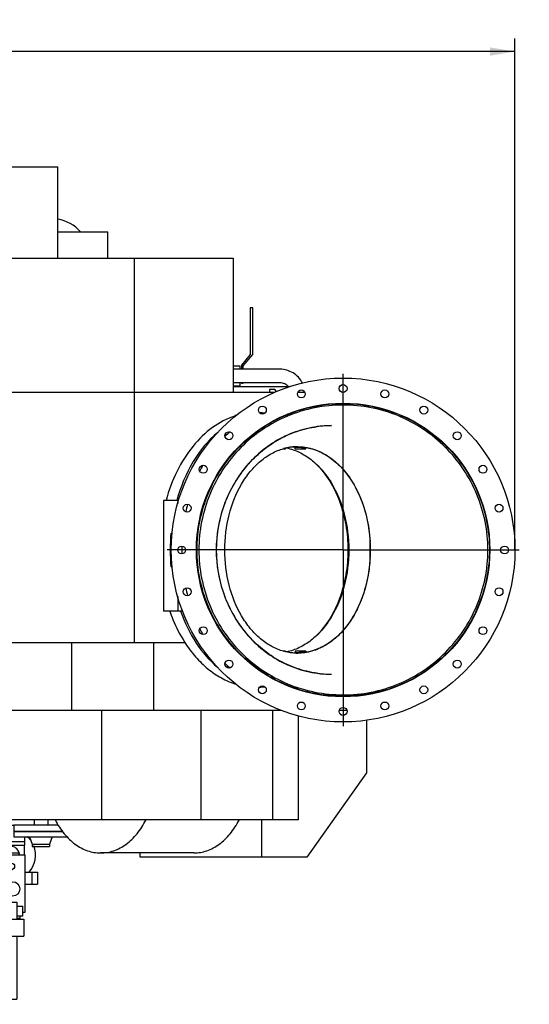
# Model space of a CAD drawing. Header units: millimetres. Extents: x 0 to 1189, y 0 to 841.
# Tile 69 of 106: x 1015 to 1087, y 196 to 333. Entities that reach past the tile are written whole.
import ezdxf
from ezdxf.enums import TextEntityAlignment as Align

# ---------------------------------------------------------------- set-up
doc = ezdxf.new("R2010")
doc.units = ezdxf.units.MM
doc.header["$LTSCALE"] = 65.395
doc.linetypes.add('CENTER', pattern=[0.6, 0.375, -0.075, 0.075, -0.075])
doc.layers.get('0').update_dxf_attribs({"linetype": 'CONTINUOUS'})
for name, color, linetype in [('1007_720800_27_ABL791', 7, 'CONTINUOUS'), ('1007_720800_27_P01_PBL956', 7, 'CONTINUOUS'), ('1007_720800_27_P02_PBL799', 7, 'CONTINUOUS'), ('1007_720800_27_P03_PBL959', 7, 'CONTINUOUS'), ('1007_720800_27_P04_PBL963', 7, 'CONTINUOUS'), ('1907_853800_10_SIMPLE1_A_ABL756', 7, 'CONTINUOUS'), ('1907_853800_10_SIMPLE1_T1_A_PBL758', 7, 'CONTINUOUS'), ('1907_853800_10_SIMPLE1_T2_A_PBL783', 7, 'CONTINUOUS'), ('1907_853800_10_SIMPLE1_T3_A_PBL757', 7, 'CONTINUOUS'), ('1907_853800_10_SIMPLE1_T4_A_PBL955', 7, 'CONTINUOUS'), ('32007_060000_TLKGS_KGS_V_ABL732', 7, 'CONTINUOUS'), ('32007_061000_TLKGS_KGS_V_ABL733', 7, 'CONTINUOUS'), ('32007_062000_TLKGS_KGS_TL_V_ABL759', 7, 'CONTINUOUS'), ('32007_448100_02_SIMPLE1_T1_X_PBL735', 7, 'CONTINUOUS'), ('32007_448100_02_SIMPLE1_T2_X_PBL813', 7, 'CONTINUOUS'), ('32007_448100_02_SIMPLE1_T3_X_PBL755', 7, 'CONTINUOUS'), ('32007_448100_02_SIMPLE1_T4_X_PBL740', 7, 'CONTINUOUS'), ('32007_448100_02_SIMPLE1_X_ABL734', 7, 'CONTINUOUS'), ('32007_724700_04_SIMPLE1_T1_X_PBL761', 7, 'CONTINUOUS'), ('32007_724700_04_SIMPLE1_X_ABL760', 7, 'CONTINUOUS'), ('32007_725700_13_SIMPLE1_T1_X_PBL795', 7, 'CONTINUOUS'), ('32007_725700_13_SIMPLE1_X_ABL794', 7, 'CONTINUOUS'), ('32007_728000_01_SIMPLE1_T2_X_PBL961', 7, 'CONTINUOUS'), ('32007_728000_01_SIMPLE1_X_ABL960', 7, 'CONTINUOUS'), ('32007_839500_02_SIMPLE1_T1_X_PBL808', 7, 'CONTINUOUS'), ('32007_839500_02_SIMPLE1_X_ABL807', 7, 'CONTINUOUS'), ('32007_867500_03_SIMPLE1_A_ABL764', 7, 'CONTINUOUS'), ('32007_867500_03_SIMPLE1_T1_A_PBL766', 7, 'CONTINUOUS'), ('32007_867500_03_SIMPLE1_T2_A_PBL765', 7, 'CONTINUOUS'), ('32097_000000_TLKGS_MARKETING_ABL654', 7, 'CONTINUOUS'), ('32097_030000_TLKGS_V_ABL664', 7, 'CONTINUOUS'), ('32097_700000_TLKGS_V_ABL686', 7, 'CONTINUOUS'), ('32097_727000_01_SIMPLE1_T1_VOR_PBL688', 7, 'CONTINUOUS'), ('32097_727000_01_SIMPLE1_VORAB_ABL687', 7, 'CONTINUOUS'), ('A-54-30X25-N6000_PBL792', 7, 'CONTINUOUS'), ('A-54-30X25-N6000_PBL793', 7, 'CONTINUOUS'), ('A-54-30X25-N6000_PBL805', 7, 'CONTINUOUS'), ('A-54-30X25-N6000_PBL806', 7, 'CONTINUOUS'), ('DIN86044-800_PBL798', 7, 'CONTINUOUS'), ('top_7_VBL653', 7, 'CONTINUOUS')]:
    doc.layers.add(name, color=color, linetype=linetype)
doc.styles.get("Standard").update_dxf_attribs({"font": 'txt', "width": 0.6})
doc.dimstyles.new('DIMSTYLE_2', dxfattribs={"dimtxt": 3.5, "dimasz": 3.5, "dimexe": 1.8, "dimexo": 0, "dimgap": 0.875, "dimtad": 1, "dimdec": 0, "dimlfac": 20, "dimdsep": 46, "dimtxsty": 'Standard', "dimblk": '_FILLED', "dimblk1": '_FILLED', "dimblk2": '_FILLED', "dimcen": 0.09, "dimadec": 0, "dimazin": 0, "dimtp": 2, "dimtm": 2, "dimtfac": 1, "dimtdec": 0, "dimtofl": 0, "dimtmove": 0, "dimatfit": 3, "dimldrblk": '_FILLED', "dimfxl": 1, "dimtolj": 1, "dimarcsym": 0})

# ---------------------------------------------------------------- blocks, each defined once
blk = doc.blocks.new('_FILLED')
at = {"color": 0, "linetype": 'ByBlock'}
blk.add_solid([(0, 0), (-1, 0.167), (-1, -0.167)], dxfattribs=at)
blk = doc.blocks.new('*D33')
at = {"color": 2, "linetype": 'Continuous'}
for p, q in [((707.4, 285.98), (707.4, 330.76)), ((1084.5, 259.52), (1084.5, 330.76)), ((707.4, 328.96), (895.95, 328.96)), ((1084.5, 328.96), (895.95, 328.96))]:
    blk.add_line(p, q, dxfattribs=at)
at = {"color": 2, "linetype": 'Continuous', "xscale": 3.5, "yscale": 3.5, "zscale": 3.5, "rotation": 180}
blk.add_blockref('_FILLED', (707.4, 328.96), dxfattribs=at)
at = {"color": 2, "linetype": 'Continuous', "xscale": 3.5, "yscale": 3.5, "zscale": 3.5}
blk.add_blockref('_FILLED', (1084.5, 328.96), dxfattribs=at)
at = {"color": 2, "linetype": 'Continuous', "width": 0.672619}
blk.add_text('7542', height=3.5, dxfattribs=at).set_placement((895.95, 329.84), align=Align.CENTER)
blk = doc.blocks.new('32097_727000_01_SIMPLE1_T1_VOR_PBL688', base_point=(889.06, 267.4))
at = {"layer": '32097_727000_01_SIMPLE1_T1_VOR_PBL688', "color": 7, "linetype": 'Continuous'}
for p, q in [((1011.53, 312.9), (1020.78, 312.9)), ((1020.78, 300.15), (1020.78, 312.9)), ((1020.78, 303.85), (1027.75, 303.85)), ((1027.75, 300.15), (1027.75, 303.85)), ((977.58, 300.15), (1045.25, 300.15)), ((1031.5, 246.65), (1031.5, 300.15)), ((1045.25, 300.15), (1045.25, 281.45)), ((1050.92, 281.45), (1009.5, 281.45)), ((1050.33, 281.45), (1050.33, 281.87)), ((1050.38, 281.92), (1050.92, 281.92)), ((1051.17, 281.67), (1051.17, 281.55)), ((1055.24, 281.45), (1054.21, 281.45)), ((1065.51, 279.3), (1065.51, 279.36)), ((997.91, 246.65), (1038.48, 246.65)), ((1022.74, 237.2), (1022.74, 246.65)), ((1034.17, 237.2), (1034.17, 246.65)), ((1061.36, 239.11), (1061.36, 239.16)), ((998.62, 237.2), (1051.92, 237.2)), ((1026.87, 237.2), (1026.87, 221.91)), ((1040.74, 237.2), (1040.74, 221.91)), ((1050.72, 237.2), (1050.72, 221.91)), ((1054.31, 236.4), (1054.31, 221.91)), ((1060.03, 237.2), (1061.07, 237.2)), ((1054.31, 221.91), (998.62, 221.91))]:
    blk.add_line(p, q, dxfattribs=at)
for centre, radius, start, end in [((1050.38, 281.87), 0.05, 90, 180), ((1050.92, 281.67), 0.25, 0, 90), ((1048.48, 269.03), 9.62, 83.1219, 87.4907), ((1047.76, 268.92), 9.73, 79.7837, 82.8316), ((1048.48, 250.02), 9.62, 272.5148, 276.8822)]:
    blk.add_arc(centre, radius, start, end, dxfattribs=at)
for points, knots in [([(1045.47, 278.17), (1044.36, 277.81), (1042.18, 276.67), (1039.44, 273.99), (1037.24, 270.5), (1036.25, 267.82), (1035.87, 266.41)], [0, 0, 0, 0, 0.220977, 0.460511, 0.721017, 1, 1, 1, 1]), ([(1036.38, 251), (1036.52, 250.61), (1037.09, 249.1), (1037.84, 247.66), (1038.48, 246.65)], [0, 0, 0, 0, 0.257202, 1, 1, 1, 1]), ([(1038.48, 246.65), (1038.94, 245.94), (1039.92, 244.62), (1041.64, 242.94), (1043.53, 241.65), (1044.89, 241.06), (1045.58, 240.84)], [0, 0, 0, 0, 0.269921, 0.525703, 0.768259, 1, 1, 1, 1])]:
    blk.add_open_spline(points, degree=3, knots=knots, dxfattribs=at)
blk = doc.blocks.new('32097_727000_01_SIMPLE1_VORAB_ABL687', base_point=(889.06, 267.4))
at = {"layer": '32097_727000_01_SIMPLE1_T1_VOR_PBL688'}
blk.add_blockref('32097_727000_01_SIMPLE1_T1_VOR_PBL688', (889.06, 267.4), dxfattribs=at)
blk = doc.blocks.new('32007_725700_13_SIMPLE1_T1_X_PBL795', base_point=(1042.52, 259.4))
at = {"layer": '32007_725700_13_SIMPLE1_T1_X_PBL795', "color": 7, "linetype": 'Continuous'}
for p, q in [((1045.67, 278.27), (1045.47, 278.27)), ((1045.47, 278.27), (1045.47, 278.11)), ((1037.51, 266.4), (1035.52, 266.4)), ((1035.52, 266.4), (1035.52, 251)), ((1037.63, 266.4), (1037.51, 266.4)), ((1037.51, 266.4), (1037.51, 265.99)), ((1036.57, 261.87), (1036.72, 261.86)), ((1036.57, 257.18), (1036.72, 257.19)), ((1037.51, 253.06), (1037.51, 251)), ((1037.51, 251), (1035.52, 251)), ((1038.19, 251), (1037.51, 251))]:
    blk.add_line(p, q, dxfattribs=at)
for centre, radius, start, end in [((1063.28, 259.52), 26.82, 174.9927, 185.0073), ((1049.9, 250.05), 9.53, 265.453, 267.6826)]:
    blk.add_arc(centre, radius, start, end, dxfattribs=at)
for points, knots in [([(1043.07, 275.89), (1041.71, 274.76), (1039.32, 271.79), (1037.89, 268.3), (1037.37, 266.4)], [0, 0, 0, 0, 0.474309, 1, 1, 1, 1]), ([(1037.89, 251), (1038.44, 249.44), (1039.83, 246.56), (1041.92, 244.12), (1043.07, 243.16)], [0, 0, 0, 0, 0.52304, 1, 1, 1, 1])]:
    blk.add_open_spline(points, degree=3, knots=knots, dxfattribs=at)
blk = doc.blocks.new('32007_725700_13_SIMPLE1_X_ABL794', base_point=(1042.52, 259.4))
at = {"layer": '32007_725700_13_SIMPLE1_T1_X_PBL795'}
blk.add_blockref('32007_725700_13_SIMPLE1_T1_X_PBL795', (1042.52, 259.4), dxfattribs=at)
blk = doc.blocks.new('32097_700000_TLKGS_V_ABL686', base_point=(889.06, 267.4))
at = {"layer": '32007_725700_13_SIMPLE1_X_ABL794'}
blk.add_blockref('32007_725700_13_SIMPLE1_X_ABL794', (1042.52, 259.4), dxfattribs=at)
at = {"layer": '32097_727000_01_SIMPLE1_VORAB_ABL687'}
blk.add_blockref('32097_727000_01_SIMPLE1_VORAB_ABL687', (889.06, 267.4), dxfattribs=at)
blk = doc.blocks.new('32097_030000_TLKGS_V_ABL664', base_point=(889.06, 252.32))
at = {"layer": '32097_700000_TLKGS_V_ABL686'}
blk.add_blockref('32097_700000_TLKGS_V_ABL686', (889.06, 267.4), dxfattribs=at)
blk = doc.blocks.new('32007_448100_02_SIMPLE1_T1_X_PBL735', base_point=(998.77, 206.87))
at = {"layer": '32007_448100_02_SIMPLE1_T1_X_PBL735', "color": 7, "linetype": 'Continuous'}
for p, q in [((1011.18, 217.3), (1012.74, 217.3)), ((1011.18, 214.5), (1011.18, 217.3)), ((1011.19, 217.3), (1011.19, 214.5)), ((1011.74, 217.3), (1011.74, 213.4)), ((981.5, 214.5), (981.5, 212.25)), ((999.6, 214.5), (1011.25, 214.5)), ((1011.25, 212.25), (1011.25, 214.5)), ((1011.74, 215.3), (1012.74, 215.3)), ((1011.25, 213.4), (1012.4, 213.4)), ((1012.4, 213.4), (1012.4, 212.25)), ((981.5, 212.25), (1012.4, 212.25)), ((982.62, 211.47), (982.02, 211.47)), ((982.02, 203.97), (982.02, 211.47)), ((982.62, 199.54), (982.62, 212.25)), ((985.83, 196.43), (985.83, 212.25)), ((993.77, 196.43), (993.77, 212.25)), ((1000.42, 197), (1000.42, 212.25)), ((1007.58, 196.94), (1007.58, 212.25)), ((1011.38, 196.94), (1011.38, 212.25)), ((1011.74, 212.25), (1011.74, 210.47)), ((1011.74, 211.7), (1012.74, 211.7)), ((1012.4, 212.5), (1012.73, 212.5)), ((982.62, 209.92), (982.23, 209.92)), ((982.23, 206.12), (982.23, 209.92)), ((1007.58, 210.47), (1015.08, 210.47)), ((1007.58, 209.94), (1011.38, 209.94)), ((1012.74, 210.7), (1012.74, 210.47)), ((1015.08, 210.47), (1015.08, 208.07)), ((1012.55, 208.07), (1016.05, 208.07)), ((1012.55, 208.07), (1012.55, 205.72)), ((1016.05, 208.07), (1016.05, 205.72)), ((982.62, 206.12), (982.23, 206.12)), ((1012.55, 205.72), (1016.05, 205.72)), ((1015.08, 205.72), (1015.08, 196.94)), ((982.62, 203.97), (982.02, 203.97)), ((982.23, 201.55), (982.23, 203.97)), ((1007.58, 204.11), (1011.38, 204.11)), ((1007.58, 203.76), (1011.38, 203.76)), ((982.62, 202.45), (982.38, 202.45)), ((982.38, 199.7), (982.38, 202.45)), ((1007.58, 202.57), (1011.38, 202.57)), ((982.38, 201.55), (982.23, 201.55)), ((982.62, 199.7), (982.38, 199.7)), ((985.83, 199.54), (982.62, 199.54)), ((1000.42, 197.94), (993.77, 197.94)), ((993.77, 196.43), (985.83, 196.43)), ((1007.58, 197), (1000.42, 197)), ((1007.58, 196.94), (1015.08, 196.94))]:
    blk.add_line(p, q, dxfattribs=at)
for points, knots in [([(1012.74, 217.3), (1012.74, 217.3), (1012.74, 217.29), (1012.74, 217.28), (1012.74, 217.25), (1012.74, 217.22), (1012.74, 217.18), (1012.74, 217.11), (1012.74, 217), (1012.74, 216.85), (1012.74, 216.68), (1012.74, 216.49), (1012.74, 216.37), (1012.74, 216.3)], [0, 0, 0, 0, 0.004827, 0.01923, 0.043077, 0.076139, 0.118097, 0.168548, 0.292909, 0.444443, 0.617326, 0.804915, 1, 1, 1, 1]), ([(1012.74, 216.3), (1012.74, 216.23), (1012.74, 216.11), (1012.74, 215.92), (1012.74, 215.75), (1012.74, 215.6), (1012.74, 215.49), (1012.74, 215.42), (1012.74, 215.38), (1012.74, 215.35), (1012.74, 215.32), (1012.74, 215.31), (1012.74, 215.3), (1012.74, 215.3)], [0, 0, 0, 0, 0.195085, 0.382674, 0.555557, 0.707091, 0.831452, 0.881903, 0.923861, 0.956923, 0.98077, 0.995173, 1, 1, 1, 1]), ([(1012.73, 212.5), (1012.73, 212.5), (1012.73, 212.49), (1012.73, 212.48), (1012.73, 212.46), (1012.73, 212.44), (1012.73, 212.41), (1012.73, 212.35), (1012.73, 212.27), (1012.73, 212.15), (1012.73, 212.01), (1012.73, 211.86), (1012.73, 211.76), (1012.73, 211.7)], [0, 0, 0, 0, 0.00459, 0.018286, 0.040995, 0.072554, 0.112731, 0.161233, 0.281736, 0.430543, 0.603312, 0.794996, 1, 1, 1, 1]), ([(1012.74, 211.7), (1012.74, 211.7), (1012.74, 211.69), (1012.74, 211.68), (1012.74, 211.65), (1012.74, 211.62), (1012.74, 211.58), (1012.74, 211.51), (1012.74, 211.4), (1012.74, 211.25), (1012.74, 211.08), (1012.74, 210.89), (1012.74, 210.77), (1012.74, 210.7)], [0, 0, 0, 0, 0.004827, 0.01923, 0.043077, 0.076139, 0.118097, 0.168548, 0.292909, 0.444443, 0.617326, 0.804915, 1, 1, 1, 1])]:
    blk.add_open_spline(points, degree=3, knots=knots, dxfattribs=at)
blk = doc.blocks.new('32007_448100_02_SIMPLE1_T4_X_PBL740', base_point=(1015.35, 212.75))
at = {"layer": '32007_448100_02_SIMPLE1_T4_X_PBL740', "color": 7, "linetype": 'Continuous'}
for p, q in [((1012.75, 217.05), (1016.25, 217.05)), ((1012.75, 210.47), (1012.75, 217.05)), ((1013.27, 217.35), (1015.42, 217.35)), ((1013.27, 217.05), (1013.27, 217.35)), ((1015.42, 217.05), (1015.42, 217.35)), ((1016.25, 209.05), (1016.25, 217.05)), ((1012.84, 215.07), (1014.08, 215.78)), ((1012.84, 215.07), (1013.27, 214.33)), ((1013.27, 214.33), (1014.57, 215.08)), ((1014.57, 215.08), (1014.57, 215.08)), ((1016.25, 214.65), (1017.95, 214.65)), ((1017.15, 214.65), (1017.15, 212.95)), ((1017.95, 214.65), (1017.95, 212.95)), ((1016.25, 212.95), (1017.95, 212.95)), ((1015.08, 209.9), (1015.9, 209.9)), ((1015.9, 208.5), (1015.9, 209.9)), ((1015.9, 208.5), (1015.08, 208.5)), ((1015.52, 208.5), (1015.52, 208.16)), ((1015.9, 209.05), (1016.25, 209.05)), ((1015.52, 208.16), (1015.12, 208.16))]:
    blk.add_line(p, q, dxfattribs=at)
for centre, radius in [((1014.35, 215.45), 0.425), ((1014.5, 212.3), 1)]:
    blk.add_circle(centre, radius, dxfattribs=at)
blk = doc.blocks.new('32007_448100_02_SIMPLE1_T3_X_PBL755', base_point=(1012.25, 212.92))
at = {"layer": '32007_448100_02_SIMPLE1_T3_X_PBL755', "color": 7, "linetype": 'Continuous'}
blk.add_line((1012.75, 214.2), (1011.74, 214.2), dxfattribs=at)
for radius, start, end in [(0.512, 81.0299, 86.8944), (0.575, 58.7481, 84.7941), (0.425, 32.2846, 35.5918), (0.425, 324.5856, 327.7154), (0.512, 42.2932, 44.9713), (0.512, 316.158, 317.7068)]:
    blk.add_arc((1012.38, 212), radius, start, end, dxfattribs=at)
blk = doc.blocks.new('32007_448100_02_SIMPLE1_T2_X_PBL813', base_point=(1003.85, 196.62))
at = {"layer": '32007_448100_02_SIMPLE1_T2_X_PBL813', "color": 7, "linetype": 'Continuous'}
for p, q in [((1003.05, 197), (1003.05, 196.33)), ((1004.65, 197), (1004.65, 196.34))]:
    blk.add_line(p, q, dxfattribs=at)
for points, knots in [([(1003.85, 196.44), (1003.75, 196.44), (1003.56, 196.43), (1003.31, 196.42), (1003.15, 196.39), (1003.07, 196.36), (1003.05, 196.34), (1003.05, 196.33)], [0, 0, 0, 0, 0.373903, 0.692245, 0.908251, 0.968834, 1, 1, 1, 1]), ([(1003.05, 196.33), (1003.05, 196.33), (1003.07, 196.31), (1003.15, 196.28), (1003.31, 196.25), (1003.56, 196.24), (1003.74, 196.23), (1003.85, 196.23)], [0, 0, 0, 0, 0.03119, 0.091699, 0.307423, 0.62563, 1, 1, 1, 1]), ([(1004.65, 196.34), (1004.65, 196.34), (1004.63, 196.36), (1004.55, 196.39), (1004.39, 196.42), (1004.14, 196.43), (1003.95, 196.44), (1003.85, 196.44)], [0, 0, 0, 0, 0.03119, 0.091699, 0.307423, 0.62563, 1, 1, 1, 1]), ([(1003.85, 196.23), (1003.95, 196.23), (1004.14, 196.24), (1004.39, 196.25), (1004.55, 196.28), (1004.63, 196.31), (1004.65, 196.33), (1004.65, 196.34)], [0, 0, 0, 0, 0.373903, 0.692245, 0.908251, 0.968834, 1, 1, 1, 1])]:
    blk.add_open_spline(points, degree=3, knots=knots, dxfattribs=at)
blk = doc.blocks.new('32007_448100_02_SIMPLE1_X_ABL734', base_point=(999.73, 206.79))
at = {"layer": '32007_448100_02_SIMPLE1_T1_X_PBL735'}
blk.add_blockref('32007_448100_02_SIMPLE1_T1_X_PBL735', (998.77, 206.87), dxfattribs=at)
at = {"layer": '32007_448100_02_SIMPLE1_T2_X_PBL813'}
blk.add_blockref('32007_448100_02_SIMPLE1_T2_X_PBL813', (1003.85, 196.62), dxfattribs=at)
at = {"layer": '32007_448100_02_SIMPLE1_T3_X_PBL755'}
blk.add_blockref('32007_448100_02_SIMPLE1_T3_X_PBL755', (1012.25, 212.92), dxfattribs=at)
at = {"layer": '32007_448100_02_SIMPLE1_T4_X_PBL740'}
blk.add_blockref('32007_448100_02_SIMPLE1_T4_X_PBL740', (1015.35, 212.75), dxfattribs=at)
blk = doc.blocks.new('1907_853800_10_SIMPLE1_T3_A_PBL757', base_point=(1008.81, 218.38))
at = {"layer": '1907_853800_10_SIMPLE1_T3_A_PBL757', "color": 7, "linetype": 'Continuous'}
for p, q in [((1014.67, 221.15), (1008.9, 221.15)), ((1016.2, 218.4), (1016.2, 219.55)), ((1004.91, 218.9), (1005.12, 218.9)), ((1005.44, 218.9), (1016.2, 218.9)), ((1005.59, 218.4), (1016.2, 218.4)), ((1012.27, 218.4), (1012.27, 218.25)), ((1016.12, 218.4), (1016.12, 217.05)), ((1001.42, 217.33), (1001.42, 215.6)), ((1005.27, 215.6), (1001.42, 215.6)), ((1005.27, 215.88), (1005.27, 215.6)), ((1012.75, 215.6), (1012.74, 215.6))]:
    blk.add_line(p, q, dxfattribs=at)
blk = doc.blocks.new('1907_853800_10_SIMPLE1_T1_A_PBL758', base_point=(999.75, 224.54))
at = {"layer": '1907_853800_10_SIMPLE1_T1_A_PBL758', "color": 7, "linetype": 'Continuous'}
for p, q in [((998.62, 234.9), (987.4, 234.9)), ((983.79, 232.88), (982.08, 230.11)), ((998.62, 232.4), (987.4, 232.4)), ((985.91, 231.57), (983.81, 228.16)), ((983.81, 228.16), (982.08, 229.23)), ((983.55, 228.32), (982.45, 226.53)), ((1004.6, 219.73), (1004.6, 221.12)), ((1014.2, 218.25), (1006.35, 218.25)), ((1011.18, 215.75), (1006.35, 215.75)), ((1012.75, 215.75), (1012.74, 215.75))]:
    blk.add_line(p, q, dxfattribs=at)
for centre, radius, start, end in [((987.4, 230.65), 4.25, 90, 148.2937), ((987.4, 230.65), 1.75, 90, 148.2937), ((979.09, 228.61), 3.95, 318.7, 328.2919), ((1014.2, 217), 3.5, 37.8724, 47.5124), ((1014.2, 217), 3.5, 154.5223, 157.0268), ((1014.2, 217), 1.25, 16.262, 90), ((1014.2, 217), 3.5, 316.8852, 22.1489), ((1014.2, 217), 1.25, 2.2996, 12.4525), ((1014.2, 217), 3.5, 202.9732, 211.7408), ((1014.2, 217), 3.5, 226.0935, 233.5944)]:
    blk.add_arc(centre, radius, start, end, dxfattribs=at)
for points, knots in [([(1005.04, 218.75), (1004.9, 218.88), (1004.68, 219.18), (1004.6, 219.55), (1004.6, 219.73)], [0, 0, 0, 0, 0.523438, 1, 1, 1, 1]), ([(1006.35, 218.25), (1006.27, 218.25), (1005.97, 218.27), (1005.68, 218.35), (1005.48, 218.45)], [0, 0, 0, 0, 0.255025, 1, 1, 1, 1]), ([(1006.35, 215.75), (1005.7, 215.75), (1004.4, 216.03), (1003.34, 216.85), (1002.95, 217.34)], [0, 0, 0, 0, 0.504194, 1, 1, 1, 1])]:
    blk.add_open_spline(points, degree=3, knots=knots, dxfattribs=at)
blk = doc.blocks.new('1907_853800_10_SIMPLE1_T2_A_PBL783', base_point=(994.46, 226.4))
at = {"layer": '1907_853800_10_SIMPLE1_T2_A_PBL783', "color": 7, "linetype": 'Continuous'}
for p, q in [((998, 238.3), (997.5, 238.3)), ((998, 236.1), (998, 238.3)), ((987.4, 234.9), (987.12, 234.9)), ((997.5, 235.05), (998.62, 235.05)), ((998.62, 235.55), (998.54, 235.55)), ((983.86, 233.38), (982.08, 231.25)), ((1002.26, 216.38), (1001.61, 217.52))]:
    blk.add_line(p, q, dxfattribs=at)
for centre, radius, start, end in [((998.54, 236.1), 0.55, 180, 270), ((987.12, 230.65), 4.25, 90, 139.9961), ((1003.35, 217), 3.5, 20.9577, 23.5847), ((1003.35, 217), 3.5, 181.4331, 225.6763), ((1003.35, 217), 1.25, 209.7264, 322.5878), ((1003.35, 217), 3.5, 314.3237, 339.0423)]:
    blk.add_arc(centre, radius, start, end, dxfattribs=at)
blk = doc.blocks.new('1907_853800_10_SIMPLE1_T4_A_PBL955', base_point=(1000.372, 215.705))
at = {"layer": '1907_853800_10_SIMPLE1_T4_A_PBL955', "color": 7, "linetype": 'Continuous'}
blk.add_arc((1003.345, 217), 3.5, 181.4408, 225.6487, dxfattribs=at)
blk = doc.blocks.new('1907_853800_10_SIMPLE1_A_ABL756', base_point=(999.75, 226.24))
at = {"layer": '1907_853800_10_SIMPLE1_T1_A_PBL758'}
blk.add_blockref('1907_853800_10_SIMPLE1_T1_A_PBL758', (999.75, 224.54), dxfattribs=at)
at = {"layer": '1907_853800_10_SIMPLE1_T2_A_PBL783'}
blk.add_blockref('1907_853800_10_SIMPLE1_T2_A_PBL783', (994.46, 226.4), dxfattribs=at)
at = {"layer": '1907_853800_10_SIMPLE1_T3_A_PBL757'}
blk.add_blockref('1907_853800_10_SIMPLE1_T3_A_PBL757', (1008.81, 218.38), dxfattribs=at)
at = {"layer": '1907_853800_10_SIMPLE1_T4_A_PBL955'}
blk.add_blockref('1907_853800_10_SIMPLE1_T4_A_PBL955', (1000.37, 215.7), dxfattribs=at)
blk = doc.blocks.new('32007_061000_TLKGS_KGS_V_ABL733', base_point=(964.23, 251.64))
at = {"layer": '1907_853800_10_SIMPLE1_A_ABL756'}
blk.add_blockref('1907_853800_10_SIMPLE1_A_ABL756', (999.75, 226.24), dxfattribs=at)
at = {"layer": '32007_448100_02_SIMPLE1_X_ABL734'}
blk.add_blockref('32007_448100_02_SIMPLE1_X_ABL734', (999.73, 206.79), dxfattribs=at)
blk = doc.blocks.new('32007_724700_04_SIMPLE1_T1_X_PBL761', base_point=(1044.76, 249.52))
at = {"layer": '32007_724700_04_SIMPLE1_T1_X_PBL761', "color": 7, "linetype": 'Continuous'}
for p, q in [((1045.25, 282.31), (1052.9, 282.31)), ((1069.08, 240.95), (1069.08, 241.01)), ((1063.83, 235.82), (1063.83, 228.49)), ((1063.83, 228.49), (1055.51, 216.72)), ((1049.24, 216.72), (1049.24, 221.91)), ((1039.73, 217.31), (1026.76, 217.31)), ((1032.27, 216.72), (1032.27, 217.31)), ((1055.51, 216.72), (1032.27, 216.72))]:
    blk.add_line(p, q, dxfattribs=at)
for points, knots in [([(1020.45, 221.9), (1020.79, 221.22), (1021.58, 219.98), (1023.11, 218.48), (1024.87, 217.53), (1026.14, 217.31), (1026.76, 217.31)], [0, 0, 0, 0, 0.279067, 0.536264, 0.773977, 1, 1, 1, 1]), ([(1026.76, 217.31), (1027.38, 217.31), (1028.65, 217.53), (1030.41, 218.48), (1031.94, 219.98), (1032.73, 221.22), (1033.07, 221.9)], [0, 0, 0, 0, 0.226023, 0.463736, 0.720933, 1, 1, 1, 1]), ([(1039.73, 217.31), (1040.35, 217.31), (1041.63, 217.53), (1043.38, 218.48), (1044.91, 219.97), (1045.7, 221.22), (1046.05, 221.9)], [0, 0, 0, 0, 0.226039, 0.463759, 0.720949, 1, 1, 1, 1])]:
    blk.add_open_spline(points, degree=3, knots=knots, dxfattribs=at)
blk = doc.blocks.new('32007_724700_04_SIMPLE1_X_ABL760', base_point=(1044.76, 249.52))
at = {"layer": '32007_724700_04_SIMPLE1_T1_X_PBL761'}
blk.add_blockref('32007_724700_04_SIMPLE1_T1_X_PBL761', (1044.76, 249.52), dxfattribs=at)
blk = doc.blocks.new('32007_867500_03_SIMPLE1_T2_A_PBL765', base_point=(1018.38, 219.24))
at = {"layer": '32007_867500_03_SIMPLE1_T2_A_PBL765', "color": 7, "linetype": 'Continuous'}
for p, q in [((1014.67, 220.28), (1014.67, 219.55)), ((1014.67, 220.28), (1021.46, 220.28)), ((1014.67, 219.55), (1022.08, 219.55)), ((1016.83, 219.55), (1017.22, 218.55)), ((1020.02, 219.55), (1019.63, 218.55)), ((1017.22, 218.55), (1019.63, 218.55)), ((1017.22, 218.55), (1017.22, 218.2)), ((1017.22, 218.2), (1019.63, 218.2)), ((1019.63, 218.55), (1019.63, 218.2))]:
    blk.add_line(p, q, dxfattribs=at)
blk = doc.blocks.new('32007_867500_03_SIMPLE1_T1_A_PBL766', base_point=(1018.07, 221.09))
at = {"layer": '32007_867500_03_SIMPLE1_T1_A_PBL766', "color": 7, "linetype": 'Continuous'}
for p, q in [((1020.84, 221.2), (1014.67, 221.2)), ((1014.67, 221.2), (1014.67, 220.28)), ((1017.48, 221.91), (1017.48, 221.2)), ((1019.38, 221.91), (1019.38, 221.2)), ((1021.46, 220.28), (1014.67, 220.28))]:
    blk.add_line(p, q, dxfattribs=at)
blk = doc.blocks.new('32007_867500_03_SIMPLE1_A_ABL764', base_point=(1018.38, 220.05))
at = {"layer": '32007_867500_03_SIMPLE1_T1_A_PBL766'}
blk.add_blockref('32007_867500_03_SIMPLE1_T1_A_PBL766', (1018.07, 221.09), dxfattribs=at)
at = {"layer": '32007_867500_03_SIMPLE1_T2_A_PBL765'}
blk.add_blockref('32007_867500_03_SIMPLE1_T2_A_PBL765', (1018.38, 219.24), dxfattribs=at)
blk = doc.blocks.new('32007_839500_02_SIMPLE1_T1_X_PBL808', base_point=(1050.08, 287.74))
at = {"layer": '32007_839500_02_SIMPLE1_T1_X_PBL808', "color": 7, "linetype": 'Continuous'}
for p, q in [((1047.97, 293.25), (1047.62, 293.25)), ((1047.62, 293.25), (1047.62, 286.74)), ((1047.97, 286.77), (1047.97, 293.25)), ((1047.62, 286.74), (1046.38, 285.25)), ((1046.62, 285.16), (1047.97, 286.77)), ((1046.22, 285.15), (1045.25, 285.15)), ((1051.75, 284.7), (1045.25, 284.7)), ((1046.22, 284.7), (1046.22, 285.15)), ((1046.38, 285.25), (1046.38, 284.7)), ((1046.62, 284.7), (1046.62, 285.16)), ((1051.75, 282.8), (1045.25, 282.8)), ((1046.22, 282.35), (1046.22, 282.8)), ((1046.38, 282.8), (1046.38, 282.75)), ((1046.38, 282.75), (1046.62, 282.75)), ((1046.62, 282.75), (1046.62, 282.8)), ((1046.22, 282.35), (1045.25, 282.35))]:
    blk.add_line(p, q, dxfattribs=at)
for points, knots in [([(1054.9, 282.78), (1054.74, 283.07), (1054.36, 283.6), (1053.6, 284.22), (1052.71, 284.61), (1052.07, 284.7), (1051.75, 284.7)], [0, 0, 0, 0, 0.253449, 0.503985, 0.752406, 1, 1, 1, 1]), ([(1052.98, 282.23), (1052.82, 282.41), (1052.44, 282.7), (1051.97, 282.8), (1051.75, 282.8)], [0, 0, 0, 0, 0.511747, 1, 1, 1, 1])]:
    blk.add_open_spline(points, degree=3, knots=knots, dxfattribs=at)
blk = doc.blocks.new('32007_839500_02_SIMPLE1_X_ABL807', base_point=(1050.08, 287.74))
at = {"layer": '32007_839500_02_SIMPLE1_T1_X_PBL808'}
blk.add_blockref('32007_839500_02_SIMPLE1_T1_X_PBL808', (1050.08, 287.74), dxfattribs=at)
blk = doc.blocks.new('32007_728000_01_SIMPLE1_T2_X_PBL961', base_point=(1021.993, 304.752))
at = {"layer": '32007_728000_01_SIMPLE1_T2_X_PBL961', "color": 7, "linetype": 'Continuous'}
blk.add_arc((1020.016, 300.4), 5.25, 41.13078, 81.56279, dxfattribs=at)
blk = doc.blocks.new('32007_728000_01_SIMPLE1_X_ABL960', base_point=(1021.99, 304.75))
at = {"layer": '32007_728000_01_SIMPLE1_T2_X_PBL961'}
blk.add_blockref('32007_728000_01_SIMPLE1_T2_X_PBL961', (1021.99, 304.75), dxfattribs=at)
blk = doc.blocks.new('32007_062000_TLKGS_KGS_TL_V_ABL759', base_point=(1025.81, 261.19))
at = {"layer": '32007_724700_04_SIMPLE1_X_ABL760'}
blk.add_blockref('32007_724700_04_SIMPLE1_X_ABL760', (1044.76, 249.52), dxfattribs=at)
at = {"layer": '32007_728000_01_SIMPLE1_X_ABL960'}
blk.add_blockref('32007_728000_01_SIMPLE1_X_ABL960', (1021.99, 304.75), dxfattribs=at)
at = {"layer": '32007_839500_02_SIMPLE1_X_ABL807'}
blk.add_blockref('32007_839500_02_SIMPLE1_X_ABL807', (1050.08, 287.74), dxfattribs=at)
at = {"layer": '32007_867500_03_SIMPLE1_A_ABL764'}
blk.add_blockref('32007_867500_03_SIMPLE1_A_ABL764', (1018.38, 220.05), dxfattribs=at)
blk = doc.blocks.new('32007_060000_TLKGS_KGS_V_ABL732', base_point=(989.79, 251.64))
at = {"layer": '32007_061000_TLKGS_KGS_V_ABL733'}
blk.add_blockref('32007_061000_TLKGS_KGS_V_ABL733', (964.23, 251.64), dxfattribs=at)
at = {"layer": '32007_062000_TLKGS_KGS_TL_V_ABL759'}
blk.add_blockref('32007_062000_TLKGS_KGS_TL_V_ABL759', (1025.81, 261.19), dxfattribs=at)
blk = doc.blocks.new('32097_000000_TLKGS_MARKETING_ABL654', base_point=(888.24, 252.32))
at = {"layer": '32007_060000_TLKGS_KGS_V_ABL732'}
blk.add_blockref('32007_060000_TLKGS_KGS_V_ABL732', (989.79, 251.64), dxfattribs=at)
at = {"layer": '32097_030000_TLKGS_V_ABL664'}
blk.add_blockref('32097_030000_TLKGS_V_ABL664', (889.06, 252.32), dxfattribs=at)
blk = doc.blocks.new('A-54-30X25-N6000_PBL792', base_point=(1054.6, 245.32))
at = {"layer": 'A-54-30X25-N6000_PBL792', "color": 7, "linetype": 'Continuous'}
for p, q in [((1055.35, 245.43), (1053.85, 245.43)), ((1053.85, 245.43), (1053.85, 245.21)), ((1055.35, 245.43), (1055.35, 245.35))]:
    blk.add_line(p, q, dxfattribs=at)
blk = doc.blocks.new('A-54-30X25-N6000_PBL793', base_point=(1052.38, 245.38))
at = {"layer": 'A-54-30X25-N6000_PBL793', "color": 7, "linetype": 'Continuous'}
for q in [(1052.23, 245.43), (1052.53, 245.34)]:
    blk.add_line((1052.53, 245.43), q, dxfattribs=at)
blk = doc.blocks.new('DIN86044-800_PBL798', base_point=(1060.55, 259.52))
at = {"layer": 'DIN86044-800_PBL798', "color": 2, "linetype": 'CENTER'}
for q in [(1060.55, 285.48), (1034.6, 259.52), (1086.5, 259.52), (1060.55, 233.57)]:
    blk.add_line((1060.55, 259.52), q, dxfattribs=at)
at = {"layer": 'DIN86044-800_PBL798', "color": 7, "linetype": 'Continuous'}
for centre, radius in [((1060.55, 259.52), 23.95), ((1060.55, 282.02), 0.55), ((1054.73, 281.26), 0.55), ((1066.37, 281.26), 0.55), ((1060.55, 259.52), 20.45), ((1049.3, 279.01), 0.55), ((1071.8, 279.01), 0.55), ((1044.64, 275.43), 0.55), ((1076.46, 275.43), 0.55), ((1041.06, 270.77), 0.55), ((1080.04, 270.77), 0.55), ((1038.82, 265.35), 0.55), ((1082.28, 265.35), 0.55), ((1038.05, 259.52), 0.55), ((1083.05, 259.52), 0.55), ((1038.82, 253.7), 0.55), ((1082.28, 253.7), 0.55), ((1041.06, 248.28), 0.55), ((1080.04, 248.28), 0.55), ((1044.64, 243.62), 0.55), ((1076.46, 243.62), 0.55), ((1049.3, 240.04), 0.55), ((1071.8, 240.04), 0.55), ((1054.73, 237.79), 0.55), ((1060.55, 237.03), 0.55), ((1066.37, 237.79), 0.55)]:
    blk.add_circle(centre, radius, dxfattribs=at)
blk = doc.blocks.new('1007_720800_27_P02_PBL799', base_point=(1058.29, 259.52))
at = {"layer": '1007_720800_27_P02_PBL799', "color": 7, "linetype": 'Continuous'}
for p, q in [((1061.34, 259.52), (1064.34, 259.52)), ((1053.99, 245.15), (1053.99, 245.15))]:
    blk.add_line(p, q, dxfattribs=at)
for centre, radius, start, end in [((1054.25, 266.33), 7.58, 105.1369, 105.4692), ((1054.19, 266.55), 7.35, 91.6203, 105.1746), ((1054.18, 266.71), 7.19, 90.0001, 91.4787), ((1044.04, 259.53), 20.3, 359.9989, 3.3231), ((1044.04, 259.52), 20.3, 356.6781, 0.0011), ((1054.25, 252.72), 7.58, 254.5338, 254.8631), ((1054.18, 252.34), 7.19, 268.5214, 269.9999)]:
    blk.add_arc(centre, radius, start, end, dxfattribs=at)
for points, knots in [([(1052.68, 273.74), (1053.28, 273.61), (1054.49, 273.19), (1056.16, 272.14), (1057.66, 270.69), (1059.42, 268.25), (1060.94, 264.48), (1061.34, 261.21), (1061.34, 259.52)], [0, 0, 0, 0, 0.103829, 0.212813, 0.328595, 0.451777, 0.717486, 1, 1, 1, 1]), ([(1053.83, 273.83), (1053.83, 273.83), (1053.84, 273.84), (1053.87, 273.84), (1053.91, 273.84), (1053.99, 273.85), (1054.13, 273.85), (1054.32, 273.84), (1054.53, 273.83), (1054.81, 273.81), (1055.02, 273.79), (1055.15, 273.76)], [0, 0, 0, 0, 0.008391, 0.027683, 0.058757, 0.101169, 0.216342, 0.363425, 0.529672, 0.700711, 1, 1, 1, 1]), ([(1053.85, 273.81), (1053.85, 273.81), (1053.84, 273.82), (1053.83, 273.82), (1053.83, 273.83)], [0, 0, 0, 0, 0.386963, 1, 1, 1, 1]), ([(1054.18, 273.9), (1054.88, 273.9), (1056.33, 273.68), (1058.36, 272.74), (1060.19, 271.24), (1061.2, 269.96), (1061.66, 269.26)], [0, 0, 0, 0, 0.23027, 0.469758, 0.725267, 1, 1, 1, 1]), ([(1055.15, 273.76), (1055.21, 273.75), (1055.28, 273.73), (1055.36, 273.7), (1055.38, 273.68), (1055.38, 273.67)], [0, 0, 0, 0, 0.69874, 0.897496, 1, 1, 1, 1]), ([(1055.38, 273.67), (1055.38, 273.67), (1055.38, 273.66), (1055.36, 273.65), (1055.36, 273.65)], [0, 0, 0, 0, 0.184993, 1, 1, 1, 1]), ([(1061.66, 269.26), (1062.05, 268.66), (1063.49, 266.01), (1064.18, 262.99), (1064.31, 260.7)], [0, 0, 0, 0, 0.237426, 1, 1, 1, 1]), ([(1061.34, 259.52), (1061.34, 257.84), (1060.94, 254.57), (1059.42, 250.8), (1057.66, 248.36), (1056.16, 246.91), (1054.49, 245.86), (1053.28, 245.44), (1052.68, 245.31)], [0, 0, 0, 0, 0.282513, 0.548222, 0.671404, 0.787187, 0.896171, 1, 1, 1, 1]), ([(1064.31, 258.35), (1064.26, 257.56), (1063.92, 254.58), (1062.87, 251.65), (1061.66, 249.79)], [0, 0, 0, 0, 0.26187, 1, 1, 1, 1]), ([(1061.66, 249.79), (1061.2, 249.09), (1060.19, 247.81), (1058.36, 246.31), (1056.33, 245.37), (1054.88, 245.15), (1054.18, 245.15)], [0, 0, 0, 0, 0.274732, 0.530241, 0.76973, 1, 1, 1, 1]), ([(1053.99, 245.15), (1053.84, 245.16), (1053.26, 245.19), (1052.69, 245.29), (1052.27, 245.41)], [0, 0, 0, 0, 0.248815, 1, 1, 1, 1]), ([(1055.15, 245.29), (1055.02, 245.26), (1054.81, 245.24), (1054.53, 245.22), (1054.32, 245.21), (1054.13, 245.2), (1053.99, 245.2), (1053.91, 245.21), (1053.87, 245.21), (1053.84, 245.21), (1053.83, 245.22), (1053.83, 245.22)], [0, 0, 0, 0, 0.299289, 0.470328, 0.636575, 0.783658, 0.898831, 0.941243, 0.972317, 0.991609, 1, 1, 1, 1]), ([(1053.83, 245.22), (1053.83, 245.22), (1053.83, 245.23), (1053.84, 245.24), (1053.85, 245.24)], [0, 0, 0, 0, 0.133818, 1, 1, 1, 1]), ([(1055.38, 245.38), (1055.38, 245.37), (1055.36, 245.35), (1055.28, 245.32), (1055.21, 245.3), (1055.15, 245.29)], [0, 0, 0, 0, 0.102504, 0.30126, 1, 1, 1, 1]), ([(1055.36, 245.4), (1055.36, 245.4), (1055.37, 245.39), (1055.38, 245.38), (1055.38, 245.38)], [0, 0, 0, 0, 0.346033, 1, 1, 1, 1])]:
    blk.add_open_spline(points, degree=3, knots=knots, dxfattribs=at)
blk = doc.blocks.new('A-54-30X25-N6000_PBL805', base_point=(1052.38, 273.67))
at = {"layer": 'A-54-30X25-N6000_PBL805', "color": 7, "linetype": 'Continuous'}
for p, q in [((1052.23, 273.62), (1052.53, 273.62)), ((1052.53, 273.62), (1052.53, 273.71))]:
    blk.add_line(p, q, dxfattribs=at)
blk = doc.blocks.new('A-54-30X25-N6000_PBL806', base_point=(1054.6, 273.73))
at = {"layer": 'A-54-30X25-N6000_PBL806', "color": 7, "linetype": 'Continuous'}
for p, q in [((1053.85, 273.62), (1053.85, 273.84)), ((1053.85, 273.62), (1055.35, 273.62)), ((1055.35, 273.62), (1055.35, 273.7))]:
    blk.add_line(p, q, dxfattribs=at)
blk = doc.blocks.new('1007_720800_27_P01_PBL956', base_point=(1049.66, 259.52))
at = {"layer": '1007_720800_27_P01_PBL956', "color": 7, "linetype": 'Continuous'}
for centre, radius, start, end in [((1051.52, 268.89), 9.63, 81.8389, 82.4875), ((1053.45, 265.41), 13.65, 129.3233, 133.2263), ((1049.77, 276.84), 0.634, 209.2622, 214.7207), ((1049.13, 276.93), 0.906, 3.5228, 7.5878), ((1058.33, 261.62), 19.87, 150.7263, 153.3544), ((1063.1, 259.8), 24.98, 165.8748, 168.3778), ((1064.96, 259.52), 26.87, 178.8377, 181.1623), ((1063.1, 259.25), 24.98, 191.6222, 194.1252), ((1058.47, 257.51), 20.02, 206.6557, 209.2636), ((1053.55, 253.76), 13.8, 226.7946, 230.6559), ((1049.77, 242.21), 0.634, 145.2784, 150.7301), ((1049.13, 242.12), 0.906, 352.4187, 356.4534), ((1051.52, 250.16), 9.63, 277.5125, 278.1611)]:
    blk.add_arc(centre, radius, start, end, dxfattribs=at)
blk.add_open_spline([(1049.34, 276.61), (1049.32, 276.57), (1049.31, 276.53), (1049.28, 276.5)], degree=3, dxfattribs=at)
for points, knots in [([(1056.76, 271.54), (1058.23, 270.1), (1059.91, 267.23), (1061.02, 263), (1061.22, 260.69), (1061.22, 259.52)], [0, 0, 0, 0, 0.471681, 0.732038, 1, 1, 1, 1]), ([(1061.22, 259.52), (1061.22, 258.36), (1061.02, 256.05), (1059.91, 251.82), (1058.23, 248.95), (1056.76, 247.51)], [0, 0, 0, 0, 0.267961, 0.528318, 1, 1, 1, 1])]:
    blk.add_open_spline(points, degree=3, knots=knots, dxfattribs=at)
blk = doc.blocks.new('1007_720800_27_P03_PBL959', base_point=(1053.63, 259.52))
at = {"layer": '1007_720800_27_P03_PBL959', "color": 7, "linetype": 'Continuous'}
for p, q in [((1058.92, 276.84), (1058.92, 276.84)), ((1064.34, 259.53), (1064.34, 259.52)), ((1058.92, 242.21), (1058.92, 242.21))]:
    blk.add_line(p, q, dxfattribs=at)
for centre, radius, start, end in [((1058.92, 262.01), 14.83, 90.0166, 97.727), ((1054.21, 266.79), 7.12, 89.839, 90.2206), ((1054.21, 252.26), 7.12, 269.7794, 270.161), ((1058.92, 257.04), 14.83, 262.2685, 269.9834)]:
    blk.add_arc(centre, radius, start, end, dxfattribs=at)
for points, knots in [([(1056.93, 242.35), (1055.97, 242.48), (1054.07, 242.93), (1051.39, 244.14), (1048.96, 245.86), (1046.85, 248.02), (1045.14, 250.55), (1043.44, 254.32), (1042.56, 259.53), (1043.44, 264.73), (1045.14, 268.5), (1046.85, 271.03), (1048.96, 273.19), (1051.39, 274.91), (1054.07, 276.12), (1055.97, 276.57), (1056.93, 276.7)], [0, 0, 0, 0, 0.060045, 0.120603, 0.181904, 0.244085, 0.307171, 0.371074, 0.500001, 0.628928, 0.692831, 0.755916, 0.818096, 0.879398, 0.939956, 1, 1, 1, 1]), ([(1052.27, 245.4), (1051.69, 245.56), (1050.54, 246.04), (1048.96, 247.13), (1047.55, 248.59), (1045.88, 251.01), (1044.45, 254.69), (1043.87, 259.52), (1044.45, 264.36), (1045.88, 268.04), (1047.55, 270.46), (1048.96, 271.92), (1050.54, 273.01), (1051.69, 273.49), (1052.27, 273.65)], [0, 0, 0, 0, 0.0518, 0.106326, 0.164274, 0.225884, 0.358721, 0.5, 0.641279, 0.774116, 0.835726, 0.893674, 0.9482, 1, 1, 1, 1]), ([(1052.27, 273.65), (1052.43, 273.69), (1053.05, 273.84), (1053.7, 273.91), (1054.18, 273.91)], [0, 0, 0, 0, 0.252267, 1, 1, 1, 1]), ([(1054.23, 273.91), (1054.89, 273.91), (1056.25, 273.71), (1058.18, 272.86), (1059.94, 271.5), (1062.04, 269.01), (1063.86, 264.96), (1064.34, 261.38), (1064.34, 259.53)], [0, 0, 0, 0, 0.103152, 0.210149, 0.323864, 0.445783, 0.712527, 1, 1, 1, 1]), ([(1064.34, 259.52), (1064.34, 257.67), (1063.86, 254.09), (1062.04, 250.04), (1059.94, 247.55), (1058.18, 246.19), (1056.25, 245.34), (1054.89, 245.14), (1054.23, 245.14)], [0, 0, 0, 0, 0.287472, 0.554217, 0.676136, 0.789851, 0.896849, 1, 1, 1, 1]), ([(1054.18, 245.14), (1054.02, 245.14), (1053.38, 245.16), (1052.74, 245.28), (1052.27, 245.4)], [0, 0, 0, 0, 0.248835, 1, 1, 1, 1])]:
    blk.add_open_spline(points, degree=3, knots=knots, dxfattribs=at)
blk = doc.blocks.new('1007_720800_27_P04_PBL963', base_point=(1060.57, 259.52))
at = {"layer": '1007_720800_27_P04_PBL963', "color": 7, "linetype": 'Continuous'}
for points, knots in [([(1060.53, 239.13), (1059.2, 239.13), (1056.53, 239.39), (1052.69, 240.56), (1049.15, 242.46), (1046.05, 245.02), (1043.5, 248.13), (1041.62, 251.68), (1040.46, 255.53), (1040.07, 259.52), (1040.46, 263.52), (1041.62, 267.37), (1043.5, 270.92), (1046.05, 274.03), (1049.15, 276.59), (1052.69, 278.49), (1056.53, 279.66), (1059.2, 279.92), (1060.53, 279.92)], [0, 0, 0, 0, 0.0625, 0.125, 0.187499, 0.249999, 0.312498, 0.374998, 0.437499, 0.5, 0.562501, 0.625002, 0.687502, 0.750001, 0.812501, 0.875, 0.9375, 1, 1, 1, 1]), ([(1060.53, 279.92), (1061.87, 279.92), (1064.54, 279.66), (1068.39, 278.5), (1071.95, 276.6), (1075.06, 274.05), (1077.61, 270.93), (1079.51, 267.38), (1080.68, 263.53), (1081.07, 259.52), (1080.68, 255.52), (1079.51, 251.67), (1077.61, 248.12), (1075.06, 245), (1071.95, 242.45), (1068.39, 240.55), (1064.54, 239.39), (1061.87, 239.13), (1060.53, 239.13)], [0, 0, 0, 0, 0.0625, 0.125, 0.1875, 0.25, 0.3125, 0.375, 0.4375, 0.5, 0.5625, 0.625, 0.6875, 0.75, 0.8125, 0.875, 0.9375, 1, 1, 1, 1]), ([(1060.53, 279.71), (1059.21, 279.71), (1056.57, 279.45), (1052.77, 278.29), (1049.27, 276.41), (1046.21, 273.88), (1043.7, 270.8), (1041.84, 267.29), (1040.71, 263.48), (1040.32, 259.52), (1040.71, 255.57), (1041.84, 251.76), (1043.7, 248.25), (1046.21, 245.17), (1049.27, 242.64), (1052.77, 240.76), (1056.57, 239.6), (1059.21, 239.34), (1060.53, 239.34)], [0, 0, 0, 0, 0.0625, 0.124999, 0.187498, 0.249997, 0.312496, 0.374996, 0.437497, 0.5, 0.562503, 0.625004, 0.687504, 0.750003, 0.812502, 0.875001, 0.9375, 1, 1, 1, 1]), ([(1060.53, 239.34), (1061.85, 239.33), (1064.49, 239.59), (1068.31, 240.74), (1071.82, 242.62), (1074.9, 245.15), (1077.43, 248.23), (1079.31, 251.74), (1080.47, 255.56), (1080.86, 259.52), (1080.47, 263.49), (1079.31, 267.31), (1077.43, 270.82), (1074.9, 273.9), (1071.82, 276.43), (1068.31, 278.31), (1064.49, 279.46), (1061.85, 279.72), (1060.53, 279.71)], [0, 0, 0, 0, 0.0625, 0.125, 0.187499, 0.25, 0.3125, 0.375, 0.4375, 0.5, 0.5625, 0.625, 0.6875, 0.75, 0.812501, 0.875, 0.9375, 1, 1, 1, 1]), ([(1058.92, 276.83), (1057.87, 276.83), (1055.77, 276.61), (1052.75, 275.62), (1049.96, 274.02), (1047.52, 271.85), (1045.51, 269.21), (1043.51, 265.19), (1042.46, 259.52), (1043.51, 253.86), (1045.51, 249.84), (1047.52, 247.2), (1049.96, 245.03), (1052.75, 243.43), (1055.77, 242.44), (1057.87, 242.22), (1058.92, 242.22)], [0, 0, 0, 0, 0.059934, 0.120265, 0.181331, 0.243359, 0.306436, 0.370495, 0.5, 0.629505, 0.693564, 0.756641, 0.818669, 0.879735, 0.940066, 1, 1, 1, 1])]:
    blk.add_open_spline(points, degree=3, knots=knots, dxfattribs=at)
blk = doc.blocks.new('1007_720800_27_ABL791', base_point=(1060.55, 259.52))
at = {"layer": '1007_720800_27_P01_PBL956'}
blk.add_blockref('1007_720800_27_P01_PBL956', (1049.66, 259.52), dxfattribs=at)
at = {"layer": '1007_720800_27_P02_PBL799'}
blk.add_blockref('1007_720800_27_P02_PBL799', (1058.29, 259.52), dxfattribs=at)
at = {"layer": '1007_720800_27_P03_PBL959'}
blk.add_blockref('1007_720800_27_P03_PBL959', (1053.63, 259.52), dxfattribs=at)
at = {"layer": '1007_720800_27_P04_PBL963'}
blk.add_blockref('1007_720800_27_P04_PBL963', (1060.57, 259.52), dxfattribs=at)
at = {"layer": 'A-54-30X25-N6000_PBL792'}
blk.add_blockref('A-54-30X25-N6000_PBL792', (1054.6, 245.32), dxfattribs=at)
at = {"layer": 'A-54-30X25-N6000_PBL793'}
blk.add_blockref('A-54-30X25-N6000_PBL793', (1052.38, 245.38), dxfattribs=at)
at = {"layer": 'A-54-30X25-N6000_PBL805'}
blk.add_blockref('A-54-30X25-N6000_PBL805', (1052.38, 273.67), dxfattribs=at)
at = {"layer": 'A-54-30X25-N6000_PBL806'}
blk.add_blockref('A-54-30X25-N6000_PBL806', (1054.6, 273.73), dxfattribs=at)
at = {"layer": 'DIN86044-800_PBL798'}
blk.add_blockref('DIN86044-800_PBL798', (1060.55, 259.52), dxfattribs=at)
blk = doc.blocks.new('TOP_7_VBL653', base_point=(896.95, 252.32))
at = {"layer": '1007_720800_27_ABL791'}
blk.add_blockref('1007_720800_27_ABL791', (1060.55, 259.52), dxfattribs=at)
at = {"layer": '32097_000000_TLKGS_MARKETING_ABL654'}
blk.add_blockref('32097_000000_TLKGS_MARKETING_ABL654', (888.24, 252.32), dxfattribs=at)

msp = doc.modelspace()

# ---------------------------------------------------------------- block references
at = {"layer": 'top_7_VBL653'}
msp.add_blockref('TOP_7_VBL653', (896.95002, 252.325), dxfattribs=at)

# ---------------------------------------------------------------- dimensions: what is measured, and where the dimension line sits
at = {"color": 2, "linetype": 'Continuous'}
dim = msp.add_linear_dim(base=(1084.50004, 328.9632), p1=(707.4, 285.975), p2=(1084.50004, 259.525), dimstyle='DIMSTYLE_2', dxfattribs=at)
dim.commit()
dim.dimension.update_dxf_attribs({"geometry": '*D33', "text_midpoint": (895.61672, 328.9632), "dimtype": 160})

doc.saveas('drawing.dxf')
